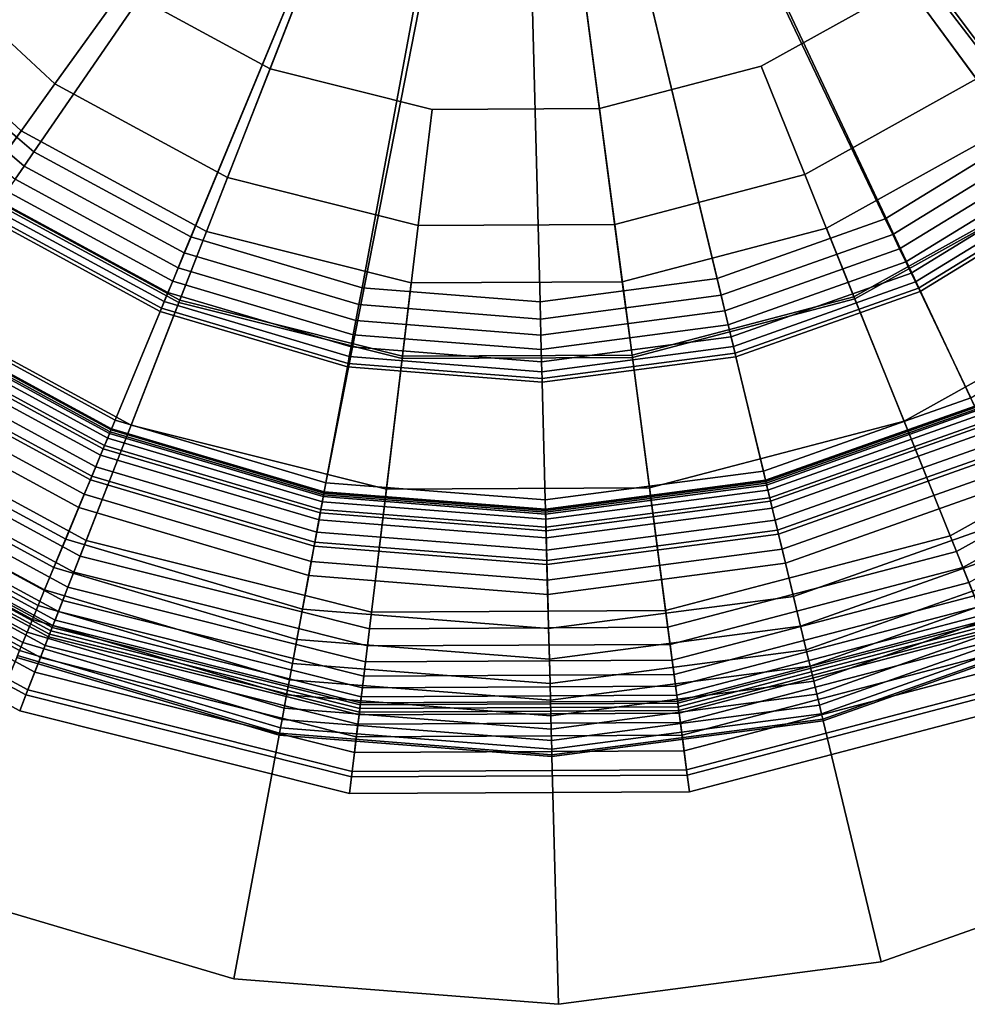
# Model space of a CAD drawing. Extents: x -43.1 to 43.1, y -41.3 to 41.3.
# Tile 125 of 256: x -42.109 to -41.256, y 6.238 to 7.124. Entities that reach past the tile are written whole.
import ezdxf

# ---------------------------------------------------------------- set-up
doc = ezdxf.new("R2010")
doc.units = 0
for name, color, linetype in [('LAMP', 7, 'CONTINUOUS'), ('LAMP_SUPPORT', 18, 'CONTINUOUS'), ('METAL_BASE', 254, 'CONTINUOUS')]:
    doc.layers.add(name, color=color, linetype=linetype)

msp = doc.modelspace()

# ---------------------------------------------------------------- linework, layer by layer
at = {"layer": 'LAMP'}
for points in [[(-42.1074, 7.0237, 31.956), (-41.9406, 6.9331, 31.956), (-41.6655, 7.6388, 31.956), (-42.2465, 7.1529, 31.956)], [(-42.0157, 7.1514, 35.0862), (-42.1259, 7.2538, 35.0862), (-41.6655, 7.6388, 35.0862), (-41.8835, 7.0796, 35.0862)], [(-41.7565, 6.8868, 31.956), (-41.5666, 6.8878, 31.956), (-41.6655, 7.6388, 31.956), (-41.9406, 6.9331, 31.956)], [(-41.7376, 7.0429, 35.0862), (-41.8835, 7.0796, 35.0862), (-41.6655, 7.6388, 35.0862), (-41.5871, 7.0437, 35.0862)], [(-41.4416, 7.0819, 35.0862), (-41.5871, 7.0437, 35.0862), (-41.6655, 7.6388, 35.0862), (-41.3101, 7.1551, 35.0862)], [(-41.383, 6.936, 31.956), (-41.2171, 7.0283, 31.956), (-41.6655, 7.6388, 31.956), (-41.5666, 6.8878, 31.956)], [(-41.0793, 7.159, 31.956), (-40.9784, 7.3199, 31.956), (-41.6655, 7.6388, 31.956), (-41.2171, 7.0283, 31.956)], [(-41.1197, 7.192, 35.0649), (-41.2479, 7.0704, 35.0649), (-41.3101, 7.1551, 35.0862), (-41.201, 7.2586, 35.0862)], [(-42.077, 7.066, 35.0649), (-42.2065, 7.1864, 35.0649), (-42.1259, 7.2538, 35.0862), (-42.0157, 7.1514, 35.0862)], [(-42.1462, 6.9698, 35.0066), (-42.2975, 7.1103, 35.0066), (-42.2065, 7.1864, 35.0649), (-42.077, 7.066, 35.0649)], [(-42.1074, 7.0237, 31.956), (-42.2465, 7.1529, 31.956), (-42.2991, 7.1089, 32.4555), (-42.1475, 6.968, 32.4555)], [(-41.9217, 6.9817, 35.0649), (-42.077, 7.066, 35.0649), (-42.0157, 7.1514, 35.0862), (-41.8835, 7.0796, 35.0862)], [(-41.2479, 7.0704, 35.0649), (-41.4024, 6.9844, 35.0649), (-41.4416, 7.0819, 35.0862), (-41.3101, 7.1551, 35.0862)], [(-41.7502, 6.9386, 35.0649), (-41.9217, 6.9817, 35.0649), (-41.8835, 7.0796, 35.0862), (-41.7376, 7.0429, 35.0862)], [(-41.4024, 6.9844, 35.0649), (-41.5734, 6.9395, 35.0649), (-41.5871, 7.0437, 35.0862), (-41.4416, 7.0819, 35.0862)], [(-41.1777, 6.9748, 35.0066), (-41.3582, 6.8744, 35.0066), (-41.4024, 6.9844, 35.0649), (-41.2479, 7.0704, 35.0649)], [(-41.9647, 6.8712, 35.0066), (-42.1462, 6.9698, 35.0066), (-42.077, 7.066, 35.0649), (-41.9217, 6.9817, 35.0649)], [(-41.5734, 6.9395, 35.0649), (-41.7502, 6.9386, 35.0649), (-41.7376, 7.0429, 35.0862), (-41.5871, 7.0437, 35.0862)], [(-41.2171, 7.0283, 31.956), (-41.383, 6.936, 31.956), (-41.3574, 6.8724, 32.4555), (-41.1765, 6.9731, 32.4555)], [(-41.9406, 6.9331, 31.956), (-42.1074, 7.0237, 31.956), (-42.1475, 6.968, 32.4555), (-41.9655, 6.8692, 32.4555)], [(-41.7644, 6.8209, 35.0066), (-41.9647, 6.8712, 35.0066), (-41.9217, 6.9817, 35.0649), (-41.7502, 6.9386, 35.0649)], [(-41.3582, 6.8744, 35.0066), (-41.5579, 6.822, 35.0066), (-41.5734, 6.9395, 35.0649), (-41.4024, 6.9844, 35.0649)], [(-41.1064, 6.8776, 34.9196), (-41.3132, 6.7625, 34.9196), (-41.3582, 6.8744, 35.0066), (-41.1777, 6.9748, 35.0066)], [(-41.1765, 6.9731, 32.4555), (-41.3574, 6.8724, 32.4555), (-41.2661, 6.6452, 32.4478), (-41.0315, 6.7757, 32.4478)], [(-41.9655, 6.8692, 32.4555), (-42.1475, 6.968, 32.4555), (-42.2903, 6.7692, 32.4478), (-42.0544, 6.6411, 32.4478)], [(-42.0085, 6.7589, 34.9196), (-42.2166, 6.8718, 34.9196), (-42.1462, 6.9698, 35.0066), (-41.9647, 6.8712, 35.0066)], [(-41.5579, 6.822, 35.0066), (-41.7644, 6.8209, 35.0066), (-41.7502, 6.9386, 35.0649), (-41.5734, 6.9395, 35.0649)], [(-41.7565, 6.8868, 31.956), (-41.9406, 6.9331, 31.956), (-41.9655, 6.8692, 32.4555), (-41.7647, 6.8188, 32.4555)], [(-41.383, 6.936, 31.956), (-41.5666, 6.8878, 31.956), (-41.5576, 6.8199, 32.4555), (-41.3574, 6.8724, 32.4555)], [(-41.5666, 6.8878, 31.956), (-41.7565, 6.8868, 31.956), (-41.7647, 6.8188, 32.4555), (-41.5576, 6.8199, 32.4555)], [(-41.0405, 6.788, 34.8124), (-41.2717, 6.6593, 34.8124), (-41.3132, 6.7625, 34.9196), (-41.1064, 6.8776, 34.9196)], [(-42.0489, 6.6552, 34.8124), (-42.2815, 6.7815, 34.8124), (-42.2166, 6.8718, 34.9196), (-42.0085, 6.7589, 34.9196)], [(-41.7647, 6.8188, 32.4555), (-41.9655, 6.8692, 32.4555), (-42.0544, 6.6411, 32.4478), (-41.7941, 6.5757, 32.4478)], [(-41.7789, 6.7012, 34.9196), (-42.0085, 6.7589, 34.9196), (-41.9647, 6.8712, 35.0066), (-41.7644, 6.8209, 35.0066)], [(-41.3132, 6.7625, 34.9196), (-41.5422, 6.7024, 34.9196), (-41.5579, 6.822, 35.0066), (-41.3582, 6.8744, 35.0066)], [(-41.3574, 6.8724, 32.4555), (-41.5576, 6.8199, 32.4555), (-41.5257, 6.5771, 32.4478), (-41.2661, 6.6452, 32.4478)], [(-41.5422, 6.7024, 34.9196), (-41.7789, 6.7012, 34.9196), (-41.7644, 6.8209, 35.0066), (-41.5579, 6.822, 35.0066)], [(-41.5576, 6.8199, 32.4555), (-41.7647, 6.8188, 32.4555), (-41.7941, 6.5757, 32.4478), (-41.5257, 6.5771, 32.4478)], [(-40.9868, 6.7149, 34.6933), (-41.2379, 6.5752, 34.6933), (-41.2717, 6.6593, 34.8124), (-41.0405, 6.788, 34.8124)], [(-42.0819, 6.5707, 34.6933), (-42.3344, 6.7078, 34.6933), (-42.2815, 6.7815, 34.8124), (-42.0489, 6.6552, 34.8124)], [(-42.0544, 6.6411, 32.4478), (-42.2903, 6.7692, 32.4478), (-42.2995, 6.7565, 32.4491), (-42.0601, 6.6265, 32.4491)], [(-41.0315, 6.7757, 32.4478), (-41.2661, 6.6452, 32.4478), (-41.2602, 6.6307, 32.4491), (-41.0222, 6.7631, 32.4491)], [(-41.2717, 6.6593, 34.8124), (-41.5277, 6.5921, 34.8124), (-41.5422, 6.7024, 34.9196), (-41.3132, 6.7625, 34.9196)], [(-41.0222, 6.7631, 32.4491), (-41.2602, 6.6307, 32.4491), (-41.2548, 6.6173, 32.4537), (-41.0137, 6.7515, 32.4537)], [(-42.0601, 6.6265, 32.4491), (-42.2995, 6.7565, 32.4491), (-42.3079, 6.7447, 32.4537), (-42.0654, 6.6131, 32.4537)], [(-41.7923, 6.5907, 34.8124), (-42.0489, 6.6552, 34.8124), (-42.0085, 6.7589, 34.9196), (-41.7789, 6.7012, 34.9196)], [(-42.0654, 6.6131, 32.4537), (-42.3079, 6.7447, 32.4537), (-42.3154, 6.7344, 32.4612), (-42.07, 6.6012, 32.4612)], [(-42.07, 6.6012, 32.4612), (-42.3154, 6.7344, 32.4612), (-42.3216, 6.7257, 32.4712), (-42.0739, 6.5912, 32.4712)], [(-42.0739, 6.5912, 32.4712), (-42.3216, 6.7257, 32.4712), (-42.3264, 6.719, 32.4834), (-42.0769, 6.5835, 32.4834)], [(-42.0769, 6.5835, 32.4834), (-42.3264, 6.719, 32.4834), (-42.3295, 6.7147, 32.4972), (-42.0788, 6.5786, 32.4972)], [(-42.1032, 6.5161, 34.5706), (-42.3686, 6.6602, 34.5706), (-42.3344, 6.7078, 34.6933), (-42.0819, 6.5707, 34.6933)], [(-42.0806, 6.5739, 32.7463), (-42.3324, 6.7106, 32.7463), (-42.3358, 6.7059, 33.0163), (-42.0827, 6.5685, 33.0163)], [(-42.0795, 6.5768, 32.5123), (-42.3306, 6.7131, 32.5123), (-42.3324, 6.7106, 32.7463), (-42.0806, 6.5739, 32.7463)], [(-42.0788, 6.5786, 32.4972), (-42.3295, 6.7147, 32.4972), (-42.3306, 6.7131, 32.5123), (-42.0795, 6.5768, 32.5123)], [(-42.0859, 6.5605, 33.3092), (-42.3408, 6.6989, 33.3092), (-42.3475, 6.6896, 33.6123), (-42.09, 6.5498, 33.6123)], [(-42.0827, 6.5685, 33.0163), (-42.3358, 6.7059, 33.0163), (-42.3408, 6.6989, 33.3092), (-42.0859, 6.5605, 33.3092)], [(-41.5277, 6.5921, 34.8124), (-41.7923, 6.5907, 34.8124), (-41.7789, 6.7012, 34.9196), (-41.5422, 6.7024, 34.9196)], [(-42.09, 6.5498, 33.6123), (-42.3475, 6.6896, 33.6123), (-42.3558, 6.678, 33.9125), (-42.0952, 6.5365, 33.9125)], [(-42.0952, 6.5365, 33.9125), (-42.3558, 6.678, 33.9125), (-42.3658, 6.6641, 34.1969), (-42.1014, 6.5206, 34.1969)], [(-42.1014, 6.5206, 34.1969), (-42.3658, 6.6641, 34.1969), (-42.3775, 6.6479, 34.4527), (-42.1087, 6.5019, 34.4527)], [(-42.1087, 6.5019, 34.4527), (-42.3775, 6.6479, 34.4527), (-42.3686, 6.6602, 34.5706), (-42.1032, 6.5161, 34.5706)], [(-41.8032, 6.5007, 34.6933), (-42.0819, 6.5707, 34.6933), (-42.0489, 6.6552, 34.8124), (-41.7923, 6.5907, 34.8124)], [(-41.2379, 6.5752, 34.6933), (-41.5158, 6.5022, 34.6933), (-41.5277, 6.5921, 34.8124), (-41.2717, 6.6593, 34.8124)], [(-41.2661, 6.6452, 32.4478), (-41.5257, 6.5771, 32.4478), (-41.5236, 6.5616, 32.4491), (-41.2602, 6.6307, 32.4491)], [(-41.7941, 6.5757, 32.4478), (-42.0544, 6.6411, 32.4478), (-42.0601, 6.6265, 32.4491), (-41.796, 6.5602, 32.4491)], [(-41.2602, 6.6307, 32.4491), (-41.5236, 6.5616, 32.4491), (-41.5218, 6.5473, 32.4537), (-41.2548, 6.6173, 32.4537)], [(-41.796, 6.5602, 32.4491), (-42.0601, 6.6265, 32.4491), (-42.0654, 6.6131, 32.4537), (-41.7977, 6.5458, 32.4537)], [(-41.7977, 6.5458, 32.4537), (-42.0654, 6.6131, 32.4537), (-42.07, 6.6012, 32.4612), (-41.7993, 6.5331, 32.4612)], [(-41.2548, 6.6173, 32.4537), (-41.5218, 6.5473, 32.4537), (-41.5201, 6.5346, 32.4612), (-41.2501, 6.6054, 32.4612)], [(-41.7993, 6.5331, 32.4612), (-42.07, 6.6012, 32.4612), (-42.0739, 6.5912, 32.4712), (-41.8005, 6.5225, 32.4712)], [(-41.2501, 6.6054, 32.4612), (-41.5201, 6.5346, 32.4612), (-41.5187, 6.524, 32.4712), (-41.2461, 6.5955, 32.4712)], [(-41.8005, 6.5225, 32.4712), (-42.0739, 6.5912, 32.4712), (-42.0769, 6.5835, 32.4834), (-41.8015, 6.5143, 32.4834)], [(-41.5158, 6.5022, 34.6933), (-41.8032, 6.5007, 34.6933), (-41.7923, 6.5907, 34.8124), (-41.5277, 6.5921, 34.8124)], [(-41.2461, 6.5955, 32.4712), (-41.5187, 6.524, 32.4712), (-41.5176, 6.5158, 32.4834), (-41.243, 6.5879, 32.4834)], [(-41.8015, 6.5143, 32.4834), (-42.0769, 6.5835, 32.4834), (-42.0788, 6.5786, 32.4972), (-41.8022, 6.5091, 32.4972)], [(-41.243, 6.5879, 32.4834), (-41.5176, 6.5158, 32.4834), (-41.5169, 6.5106, 32.4972), (-41.241, 6.583, 32.4972)], [(-41.241, 6.583, 32.4972), (-41.5169, 6.5106, 32.4972), (-41.5167, 6.5086, 32.5123), (-41.2403, 6.5812, 32.5123)], [(-41.8028, 6.5041, 32.7463), (-42.0806, 6.5739, 32.7463), (-42.0827, 6.5685, 33.0163), (-41.8035, 6.4983, 33.0163)], [(-41.8024, 6.5071, 32.5123), (-42.0795, 6.5768, 32.5123), (-42.0806, 6.5739, 32.7463), (-41.8028, 6.5041, 32.7463)], [(-41.8022, 6.5091, 32.4972), (-42.0788, 6.5786, 32.4972), (-42.0795, 6.5768, 32.5123), (-41.8024, 6.5071, 32.5123)], [(-41.5257, 6.5771, 32.4478), (-41.7941, 6.5757, 32.4478), (-41.796, 6.5602, 32.4491), (-41.5236, 6.5616, 32.4491)], [(-41.2403, 6.5812, 32.5123), (-41.5167, 6.5086, 32.5123), (-41.5163, 6.5056, 32.7463), (-41.2392, 6.5783, 32.7463)], [(-41.2392, 6.5783, 32.7463), (-41.5163, 6.5056, 32.7463), (-41.5155, 6.4998, 33.0163), (-41.237, 6.5729, 33.0163)], [(-41.216, 6.5208, 34.5706), (-41.5082, 6.4441, 34.5706), (-41.5158, 6.5022, 34.6933), (-41.2379, 6.5752, 34.6933)], [(-41.8102, 6.4425, 34.5706), (-42.1032, 6.5161, 34.5706), (-42.0819, 6.5707, 34.6933), (-41.8032, 6.5007, 34.6933)], [(-41.8035, 6.4983, 33.0163), (-42.0827, 6.5685, 33.0163), (-42.0859, 6.5605, 33.3092), (-41.8045, 6.4898, 33.3092)], [(-41.237, 6.5729, 33.0163), (-41.5155, 6.4998, 33.0163), (-41.5144, 6.4913, 33.3092), (-41.2338, 6.5649, 33.3092)], [(-41.2338, 6.5649, 33.3092), (-41.5144, 6.4913, 33.3092), (-41.5129, 6.48, 33.6123), (-41.2295, 6.5543, 33.6123)], [(-41.8045, 6.4898, 33.3092), (-42.0859, 6.5605, 33.3092), (-42.09, 6.5498, 33.6123), (-41.8059, 6.4785, 33.6123)], [(-41.5236, 6.5616, 32.4491), (-41.796, 6.5602, 32.4491), (-41.7977, 6.5458, 32.4537), (-41.5218, 6.5473, 32.4537)], [(-41.8059, 6.4785, 33.6123), (-42.09, 6.5498, 33.6123), (-42.0952, 6.5365, 33.9125), (-41.8076, 6.4643, 33.9125)], [(-41.5218, 6.5473, 32.4537), (-41.7977, 6.5458, 32.4537), (-41.7993, 6.5331, 32.4612), (-41.5201, 6.5346, 32.4612)], [(-41.2295, 6.5543, 33.6123), (-41.5129, 6.48, 33.6123), (-41.511, 6.4659, 33.9125), (-41.2242, 6.5411, 33.9125)], [(-41.2242, 6.5411, 33.9125), (-41.511, 6.4659, 33.9125), (-41.5088, 6.4489, 34.1969), (-41.2178, 6.5252, 34.1969)], [(-41.8076, 6.4643, 33.9125), (-42.0952, 6.5365, 33.9125), (-42.1014, 6.5206, 34.1969), (-41.8096, 6.4473, 34.1969)], [(-41.5201, 6.5346, 32.4612), (-41.7993, 6.5331, 32.4612), (-41.8005, 6.5225, 32.4712), (-41.5187, 6.524, 32.4712)], [(-41.8096, 6.4473, 34.1969), (-42.1014, 6.5206, 34.1969), (-42.1087, 6.5019, 34.4527), (-41.8121, 6.4274, 34.4527)], [(-41.5187, 6.524, 32.4712), (-41.8005, 6.5225, 32.4712), (-41.8015, 6.5143, 32.4834), (-41.5176, 6.5158, 32.4834)], [(-41.2178, 6.5252, 34.1969), (-41.5088, 6.4489, 34.1969), (-41.5062, 6.429, 34.4527), (-41.2103, 6.5066, 34.4527)], [(-41.2103, 6.5066, 34.4527), (-41.5062, 6.429, 34.4527), (-41.5082, 6.4441, 34.5706), (-41.216, 6.5208, 34.5706)], [(-41.8121, 6.4274, 34.4527), (-42.1087, 6.5019, 34.4527), (-42.1032, 6.5161, 34.5706), (-41.8102, 6.4425, 34.5706)], [(-41.5176, 6.5158, 32.4834), (-41.8015, 6.5143, 32.4834), (-41.8022, 6.5091, 32.4972), (-41.5169, 6.5106, 32.4972)], [(-41.5163, 6.5056, 32.7463), (-41.8028, 6.5041, 32.7463), (-41.8035, 6.4983, 33.0163), (-41.5155, 6.4998, 33.0163)], [(-41.5167, 6.5086, 32.5123), (-41.8024, 6.5071, 32.5123), (-41.8028, 6.5041, 32.7463), (-41.5163, 6.5056, 32.7463)], [(-41.5169, 6.5106, 32.4972), (-41.8022, 6.5091, 32.4972), (-41.8024, 6.5071, 32.5123), (-41.5167, 6.5086, 32.5123)], [(-41.5082, 6.4441, 34.5706), (-41.8102, 6.4425, 34.5706), (-41.8032, 6.5007, 34.6933), (-41.5158, 6.5022, 34.6933)], [(-41.5155, 6.4998, 33.0163), (-41.8035, 6.4983, 33.0163), (-41.8045, 6.4898, 33.3092), (-41.5144, 6.4913, 33.3092)], [(-41.5144, 6.4913, 33.3092), (-41.8045, 6.4898, 33.3092), (-41.8059, 6.4785, 33.6123), (-41.5129, 6.48, 33.6123)], [(-41.5129, 6.48, 33.6123), (-41.8059, 6.4785, 33.6123), (-41.8076, 6.4643, 33.9125), (-41.511, 6.4659, 33.9125)], [(-41.511, 6.4659, 33.9125), (-41.8076, 6.4643, 33.9125), (-41.8096, 6.4473, 34.1969), (-41.5088, 6.4489, 34.1969)], [(-41.5088, 6.4489, 34.1969), (-41.8096, 6.4473, 34.1969), (-41.8121, 6.4274, 34.4527), (-41.5062, 6.429, 34.4527)], [(-41.5062, 6.429, 34.4527), (-41.8121, 6.4274, 34.4527), (-41.8102, 6.4425, 34.5706), (-41.5082, 6.4441, 34.5706)]]:
    msp.add_3dface(points, dxfattribs=at)
at = {"layer": 'LAMP_SUPPORT'}
for points in [[(-41.678, 7.6215, 31.3898), (-41.6699, 7.6158, 31.3898), (-42.3543, 6.9798, 31.3898), (-42.4759, 7.1383, 31.3898)], [(-41.6552, 7.6147, 31.3898), (-41.6462, 7.619, 31.3898), (-41.2491, 6.7749, 31.3898), (-41.4375, 6.7082, 31.3898)], [(-41.6462, 7.619, 31.3898), (-41.6397, 7.6265, 31.3898), (-41.0787, 6.8794, 31.3898), (-41.2491, 6.7749, 31.3898)], [(-41.6397, 7.6265, 31.3898), (-40.8205, 7.1817, 31.3898), (-40.9337, 7.017, 31.3898), (-41.0787, 6.8794, 31.3898)], [(-41.6699, 7.6158, 31.3898), (-42.0266, 6.7546, 31.3898), (-42.2023, 6.85, 31.3898), (-42.3543, 6.9798, 31.3898)], [(-41.6699, 7.6158, 31.3898), (-41.6552, 7.6147, 31.3898), (-41.835, 6.6978, 31.3898), (-42.0266, 6.7546, 31.3898)], [(-41.6552, 7.6147, 31.3898), (-41.4375, 6.7082, 31.3898), (-41.6357, 6.6821, 31.3898), (-41.835, 6.6978, 31.3898)], [(-42.3157, 7.2365, 27.6063), (-42.218, 7.1091, 27.6063), (-41.9611, 7.3529, 27.6063), (-42.0138, 7.4215, 27.6063)], [(-41.1931, 7.0284, 27.6063), (-41.0766, 7.139, 27.6063), (-41.3459, 7.369, 27.6063), (-41.4087, 7.3094, 27.6063)], [(-42.218, 7.1091, 27.6063), (-42.0959, 7.0048, 27.6063), (-41.8953, 7.2966, 27.6063), (-41.9611, 7.3529, 27.6063)], [(-41.33, 6.9445, 27.6063), (-41.1931, 7.0284, 27.6063), (-41.4087, 7.3094, 27.6063), (-41.4825, 7.2642, 27.6063)], [(-42.0959, 7.0048, 27.6063), (-41.9547, 6.9282, 27.6063), (-41.8192, 7.2553, 27.6063), (-41.8953, 7.2966, 27.6063)], [(-41.4814, 6.8909, 27.6063), (-41.33, 6.9445, 27.6063), (-41.4825, 7.2642, 27.6063), (-41.5641, 7.2353, 27.6063)], [(-41.9547, 6.9282, 27.6063), (-41.8007, 6.8825, 27.6063), (-41.7362, 7.2308, 27.6063), (-41.8192, 7.2553, 27.6063)], [(-41.8007, 6.8825, 27.6063), (-41.6406, 6.8699, 27.6063), (-41.6499, 7.224, 27.6063), (-41.7362, 7.2308, 27.6063)], [(-41.6406, 6.8699, 27.6063), (-41.4814, 6.8909, 27.6063), (-41.5641, 7.2353, 27.6063), (-41.6499, 7.224, 27.6063)], [(-42.2293, 7.0984, 27.6079), (-42.1047, 6.992, 27.6079), (-42.0959, 7.0048, 27.6063), (-42.218, 7.1091, 27.6063)], [(-42.2397, 7.0884, 27.6127), (-42.1128, 6.9801, 27.6127), (-42.1047, 6.992, 27.6079), (-42.2293, 7.0984, 27.6079)], [(-41.3233, 6.9305, 27.6079), (-41.1836, 7.0161, 27.6079), (-41.1931, 7.0284, 27.6063), (-41.33, 6.9445, 27.6063)], [(-41.3171, 6.9174, 27.6127), (-41.1748, 7.0046, 27.6127), (-41.1836, 7.0161, 27.6079), (-41.3233, 6.9305, 27.6079)], [(-42.1047, 6.992, 27.6079), (-41.9607, 6.9138, 27.6079), (-41.9547, 6.9282, 27.6063), (-42.0959, 7.0048, 27.6063)], [(-41.3115, 6.9057, 27.6203), (-41.1669, 6.9944, 27.6203), (-41.1748, 7.0046, 27.6127), (-41.3171, 6.9174, 27.6127)], [(-42.1128, 6.9801, 27.6127), (-41.9662, 6.9004, 27.6127), (-41.9607, 6.9138, 27.6079), (-42.1047, 6.992, 27.6079)], [(-41.3067, 6.8957, 27.6303), (-41.1602, 6.9855, 27.6303), (-41.1669, 6.9944, 27.6203), (-41.3115, 6.9057, 27.6203)], [(-41.3029, 6.8877, 27.6424), (-41.1548, 6.9785, 27.6424), (-41.1602, 6.9855, 27.6303), (-41.3067, 6.8957, 27.6303)], [(-42.1202, 6.9694, 27.6203), (-41.9711, 6.8885, 27.6203), (-41.9662, 6.9004, 27.6127), (-42.1128, 6.9801, 27.6127)], [(-41.3002, 6.8821, 27.6563), (-41.151, 6.9735, 27.6563), (-41.1548, 6.9785, 27.6424), (-41.3029, 6.8877, 27.6424)], [(-41.2988, 6.8791, 27.6716), (-41.149, 6.971, 27.6716), (-41.151, 6.9735, 27.6563), (-41.3002, 6.8821, 27.6563)], [(-42.1265, 6.9602, 27.6303), (-41.9754, 6.8782, 27.6303), (-41.9711, 6.8885, 27.6203), (-42.1202, 6.9694, 27.6203)], [(-41.2532, 6.7835, 28.6937), (-41.0845, 6.8869, 28.6937), (-41.149, 6.971, 27.6716), (-41.2988, 6.8791, 27.6716)], [(-42.1315, 6.9529, 27.6424), (-41.9788, 6.87, 27.6424), (-41.9754, 6.8782, 27.6303), (-42.1265, 6.9602, 27.6303)], [(-42.1369, 6.9451, 27.6716), (-41.9824, 6.8612, 27.6716), (-41.9812, 6.8642, 27.6563), (-42.135, 6.9478, 27.6563)], [(-42.135, 6.9478, 27.6563), (-41.9812, 6.8642, 27.6563), (-41.9788, 6.87, 27.6424), (-42.1315, 6.9529, 27.6424)], [(-42.1969, 6.8577, 28.6937), (-42.023, 6.7633, 28.6937), (-41.9824, 6.8612, 27.6716), (-42.1369, 6.9451, 27.6716)], [(-41.4778, 6.8758, 27.6079), (-41.3233, 6.9305, 27.6079), (-41.33, 6.9445, 27.6063), (-41.4814, 6.8909, 27.6063)], [(-41.9607, 6.9138, 27.6079), (-41.8036, 6.8673, 27.6079), (-41.8007, 6.8825, 27.6063), (-41.9547, 6.9282, 27.6063)], [(-41.4744, 6.8617, 27.6127), (-41.3171, 6.9174, 27.6127), (-41.3233, 6.9305, 27.6079), (-41.4778, 6.8758, 27.6079)], [(-41.9662, 6.9004, 27.6127), (-41.8062, 6.8531, 27.6127), (-41.8036, 6.8673, 27.6079), (-41.9607, 6.9138, 27.6079)], [(-41.4714, 6.8491, 27.6203), (-41.3115, 6.9057, 27.6203), (-41.3171, 6.9174, 27.6127), (-41.4744, 6.8617, 27.6127)], [(-41.4688, 6.8383, 27.6303), (-41.3067, 6.8957, 27.6303), (-41.3115, 6.9057, 27.6203), (-41.4714, 6.8491, 27.6203)], [(-41.9711, 6.8885, 27.6203), (-41.8086, 6.8403, 27.6203), (-41.8062, 6.8531, 27.6127), (-41.9662, 6.9004, 27.6127)], [(-41.4667, 6.8297, 27.6424), (-41.3029, 6.8877, 27.6424), (-41.3067, 6.8957, 27.6303), (-41.4688, 6.8383, 27.6303)], [(-41.9754, 6.8782, 27.6303), (-41.8106, 6.8294, 27.6303), (-41.8086, 6.8403, 27.6203), (-41.9711, 6.8885, 27.6203)], [(-41.6402, 6.8544, 27.6079), (-41.4778, 6.8758, 27.6079), (-41.4814, 6.8909, 27.6063), (-41.6406, 6.8699, 27.6063)], [(-41.4652, 6.8236, 27.6563), (-41.3002, 6.8821, 27.6563), (-41.3029, 6.8877, 27.6424), (-41.4667, 6.8297, 27.6424)], [(-41.9788, 6.87, 27.6424), (-41.8122, 6.8207, 27.6424), (-41.8106, 6.8294, 27.6303), (-41.9754, 6.8782, 27.6303)], [(-41.8036, 6.8673, 27.6079), (-41.6402, 6.8544, 27.6079), (-41.6406, 6.8699, 27.6063), (-41.8007, 6.8825, 27.6063)], [(-41.6398, 6.84, 27.6127), (-41.4744, 6.8617, 27.6127), (-41.4778, 6.8758, 27.6079), (-41.6402, 6.8544, 27.6079)], [(-41.4645, 6.8205, 27.6716), (-41.2988, 6.8791, 27.6716), (-41.3002, 6.8821, 27.6563), (-41.4652, 6.8236, 27.6563)], [(-41.4397, 6.7174, 28.6937), (-41.2532, 6.7835, 28.6937), (-41.2988, 6.8791, 27.6716), (-41.4645, 6.8205, 27.6716)], [(-41.9812, 6.8642, 27.6563), (-41.8133, 6.8145, 27.6563), (-41.8122, 6.8207, 27.6424), (-41.9788, 6.87, 27.6424)], [(-41.8062, 6.8531, 27.6127), (-41.6398, 6.84, 27.6127), (-41.6402, 6.8544, 27.6079), (-41.8036, 6.8673, 27.6079)], [(-42.2016, 6.8509, 28.709), (-42.0262, 6.7556, 28.709), (-42.023, 6.7633, 28.6937), (-42.1969, 6.8577, 28.6937)], [(-42.023, 6.7633, 28.6937), (-41.8332, 6.7071, 28.6937), (-41.8139, 6.8113, 27.6716), (-41.9824, 6.8612, 27.6716)], [(-41.9824, 6.8612, 27.6716), (-41.8139, 6.8113, 27.6716), (-41.8133, 6.8145, 27.6563), (-41.9812, 6.8642, 27.6563)], [(-41.6395, 6.827, 27.6203), (-41.4714, 6.8491, 27.6203), (-41.4744, 6.8617, 27.6127), (-41.6398, 6.84, 27.6127)], [(-42.2126, 6.8349, 28.7229), (-42.0336, 6.7377, 28.7229), (-42.0262, 6.7556, 28.709), (-42.2016, 6.8509, 28.709)], [(-42.2032, 6.8486, 32.2934), (-42.0273, 6.753, 32.2934), (-42.0279, 6.7515, 32.3074), (-42.2041, 6.8472, 32.3074)], [(-42.2023, 6.85, 31.3898), (-42.0266, 6.7546, 31.3898), (-42.0273, 6.753, 32.2934), (-42.2032, 6.8486, 32.2934)], [(-41.8086, 6.8403, 27.6203), (-41.6395, 6.827, 27.6203), (-41.6398, 6.84, 27.6127), (-41.8062, 6.8531, 27.6127)], [(-41.6392, 6.8159, 27.6303), (-41.4688, 6.8383, 27.6303), (-41.4714, 6.8491, 27.6203), (-41.6395, 6.827, 27.6203)], [(-42.2067, 6.8434, 32.3202), (-42.0296, 6.7473, 32.3202), (-42.0324, 6.7406, 32.3315), (-42.2108, 6.8375, 32.3315)], [(-42.2041, 6.8472, 32.3074), (-42.0279, 6.7515, 32.3074), (-42.0296, 6.7473, 32.3202), (-42.2067, 6.8434, 32.3202)], [(-41.8106, 6.8294, 27.6303), (-41.6392, 6.8159, 27.6303), (-41.6395, 6.827, 27.6203), (-41.8086, 6.8403, 27.6203)], [(-42.2277, 6.8129, 28.735), (-42.0438, 6.713, 28.735), (-42.0336, 6.7377, 28.7229), (-42.2126, 6.8349, 28.7229)], [(-42.2108, 6.8375, 32.3315), (-42.0324, 6.7406, 32.3315), (-42.036, 6.7319, 32.3409), (-42.2162, 6.8297, 32.3409)], [(-41.639, 6.807, 27.6424), (-41.4667, 6.8297, 27.6424), (-41.4688, 6.8383, 27.6303), (-41.6392, 6.8159, 27.6303)], [(-42.2162, 6.8297, 32.3409), (-42.036, 6.7319, 32.3409), (-42.0403, 6.7214, 32.3481), (-42.2226, 6.8204, 32.3481)], [(-41.8122, 6.8207, 27.6424), (-41.639, 6.807, 27.6424), (-41.6392, 6.8159, 27.6303), (-41.8106, 6.8294, 27.6303)], [(-41.6388, 6.8008, 27.6563), (-41.4652, 6.8236, 27.6563), (-41.4667, 6.8297, 27.6424), (-41.639, 6.807, 27.6424)], [(-41.6387, 6.7975, 27.6716), (-41.4645, 6.8205, 27.6716), (-41.4652, 6.8236, 27.6563), (-41.6388, 6.8008, 27.6563)], [(-42.2451, 6.7877, 28.745), (-42.0555, 6.6848, 28.745), (-42.0438, 6.713, 28.735), (-42.2277, 6.8129, 28.735)], [(-42.2226, 6.8204, 32.3481), (-42.0403, 6.7214, 32.3481), (-42.0452, 6.7096, 32.3527), (-42.2298, 6.8098, 32.3527)], [(-41.8139, 6.8113, 27.6716), (-41.6387, 6.7975, 27.6716), (-41.6388, 6.8008, 27.6563), (-41.8133, 6.8145, 27.6563)], [(-41.8133, 6.8145, 27.6563), (-41.6388, 6.8008, 27.6563), (-41.639, 6.807, 27.6424), (-41.8122, 6.8207, 27.6424)], [(-41.6359, 6.6916, 28.6937), (-41.4397, 6.7174, 28.6937), (-41.4645, 6.8205, 27.6716), (-41.6387, 6.7975, 27.6716)], [(-42.2298, 6.8098, 32.3527), (-42.0452, 6.7096, 32.3527), (-42.0506, 6.6967, 32.3543), (-42.2377, 6.7983, 32.3543)], [(-41.8332, 6.7071, 28.6937), (-41.6359, 6.6916, 28.6937), (-41.6387, 6.7975, 27.6716), (-41.8139, 6.8113, 27.6716)], [(-42.2377, 6.7983, 32.3543), (-42.0506, 6.6967, 32.3543), (-42.0863, 6.6106, 32.3543), (-42.2906, 6.7215, 32.3543)], [(-42.2625, 6.7623, 28.7526), (-42.0673, 6.6563, 28.7526), (-42.0555, 6.6848, 28.745), (-42.2451, 6.7877, 28.745)], [(-41.4378, 6.7093, 28.709), (-41.2496, 6.7759, 28.709), (-41.2532, 6.7835, 28.6937), (-41.4397, 6.7174, 28.6937)], [(-41.4333, 6.6905, 28.7229), (-41.2413, 6.7585, 28.7229), (-41.2496, 6.7759, 28.709), (-41.4378, 6.7093, 28.709)], [(-41.4375, 6.7082, 31.3898), (-41.2491, 6.7749, 31.3898), (-41.2484, 6.7734, 32.2934), (-41.4371, 6.7066, 32.2934)], [(-41.4371, 6.7066, 32.2934), (-41.2484, 6.7734, 32.2934), (-41.2477, 6.772, 32.3074), (-41.4368, 6.705, 32.3074)], [(-41.4368, 6.705, 32.3074), (-41.2477, 6.772, 32.3074), (-41.2457, 6.7678, 32.3202), (-41.4357, 6.7005, 32.3202)], [(-42.2781, 6.7396, 28.7574), (-42.0779, 6.6308, 28.7574), (-42.0673, 6.6563, 28.7526), (-42.2625, 6.7623, 28.7526)], [(-42.0262, 6.7556, 28.709), (-41.8348, 6.6989, 28.709), (-41.8332, 6.7071, 28.6937), (-42.023, 6.7633, 28.6937)], [(-41.4357, 6.7005, 32.3202), (-41.2457, 6.7678, 32.3202), (-41.2426, 6.7613, 32.3315), (-41.434, 6.6935, 32.3315)], [(-41.434, 6.6935, 32.3315), (-41.2426, 6.7613, 32.3315), (-41.2386, 6.7528, 32.3409), (-41.4318, 6.6843, 32.3409)], [(-42.0336, 6.7377, 28.7229), (-41.8383, 6.6799, 28.7229), (-41.8348, 6.6989, 28.709), (-42.0262, 6.7556, 28.709)], [(-42.0279, 6.7515, 32.3074), (-41.8356, 6.6946, 32.3074), (-41.8364, 6.69, 32.3202), (-42.0296, 6.7473, 32.3202)], [(-42.0273, 6.753, 32.2934), (-41.8353, 6.6962, 32.2934), (-41.8356, 6.6946, 32.3074), (-42.0279, 6.7515, 32.3074)], [(-42.0266, 6.7546, 31.3898), (-41.835, 6.6978, 31.3898), (-41.8353, 6.6962, 32.2934), (-42.0273, 6.753, 32.2934)], [(-41.427, 6.6645, 28.735), (-41.2298, 6.7343, 28.735), (-41.2413, 6.7585, 28.7229), (-41.4333, 6.6905, 28.7229)], [(-41.4318, 6.6843, 32.3409), (-41.2386, 6.7528, 32.3409), (-41.2337, 6.7426, 32.3481), (-41.4292, 6.6733, 32.3481)], [(-42.0296, 6.7473, 32.3202), (-41.8364, 6.69, 32.3202), (-41.8377, 6.683, 32.3315), (-42.0324, 6.7406, 32.3315)], [(-41.4292, 6.6733, 32.3481), (-41.2337, 6.7426, 32.3481), (-41.2282, 6.731, 32.3527), (-41.4262, 6.6609, 32.3527)], [(-42.2906, 6.7215, 28.7591), (-42.0863, 6.6106, 28.7591), (-42.0779, 6.6308, 28.7574), (-42.2781, 6.7396, 28.7574)], [(-42.0438, 6.713, 28.735), (-41.8432, 6.6536, 28.735), (-41.8383, 6.6799, 28.7229), (-42.0336, 6.7377, 28.7229)], [(-42.0324, 6.7406, 32.3315), (-41.8377, 6.683, 32.3315), (-41.8394, 6.6737, 32.3409), (-42.036, 6.7319, 32.3409)], [(-41.4199, 6.6347, 28.745), (-41.2166, 6.7067, 28.745), (-41.2298, 6.7343, 28.735), (-41.427, 6.6645, 28.735)], [(-42.036, 6.7319, 32.3409), (-41.8394, 6.6737, 32.3409), (-41.8415, 6.6626, 32.3481), (-42.0403, 6.7214, 32.3481)], [(-41.4262, 6.6609, 32.3527), (-41.2282, 6.731, 32.3527), (-41.2222, 6.7184, 32.3543), (-41.4229, 6.6473, 32.3543)], [(-42.2991, 6.7091, 28.7608), (-42.092, 6.5967, 28.7608), (-42.0863, 6.6106, 28.7591), (-42.2906, 6.7215, 28.7591)], [(-42.2906, 6.7215, 32.3543), (-42.0863, 6.6106, 32.3543), (-42.092, 6.5967, 32.3525), (-42.2991, 6.7091, 32.3525)], [(-42.0403, 6.7214, 32.3481), (-41.8415, 6.6626, 32.3481), (-41.8438, 6.65, 32.3527), (-42.0452, 6.7096, 32.3527)], [(-41.6357, 6.6832, 28.709), (-41.4378, 6.7093, 28.709), (-41.4397, 6.7174, 28.6937), (-41.6359, 6.6916, 28.6937)], [(-41.4229, 6.6473, 32.3543), (-41.2222, 6.7184, 32.3543), (-41.182, 6.6342, 32.3543), (-41.4011, 6.5566, 32.3543)], [(-42.3069, 6.6977, 28.7657), (-42.0973, 6.5839, 28.7657), (-42.092, 6.5967, 28.7608), (-42.2991, 6.7091, 28.7608)], [(-42.2991, 6.7091, 32.3525), (-42.092, 6.5967, 32.3525), (-42.0973, 6.5839, 32.3476), (-42.3069, 6.6977, 32.3476)], [(-42.0555, 6.6848, 28.745), (-41.8487, 6.6235, 28.745), (-41.8432, 6.6536, 28.735), (-42.0438, 6.713, 28.735)], [(-42.0452, 6.7096, 32.3527), (-41.8438, 6.65, 32.3527), (-41.8464, 6.6362, 32.3543), (-42.0506, 6.6967, 32.3543)], [(-41.8348, 6.6989, 28.709), (-41.6357, 6.6832, 28.709), (-41.6359, 6.6916, 28.6937), (-41.8332, 6.7071, 28.6937)], [(-41.6352, 6.6639, 28.7229), (-41.4333, 6.6905, 28.7229), (-41.4378, 6.7093, 28.709), (-41.6357, 6.6832, 28.709)], [(-41.6357, 6.6821, 31.3898), (-41.4375, 6.7082, 31.3898), (-41.4371, 6.7066, 32.2934), (-41.6357, 6.6805, 32.2934)], [(-41.6357, 6.6805, 32.2934), (-41.4371, 6.7066, 32.2934), (-41.4368, 6.705, 32.3074), (-41.6356, 6.6788, 32.3074)], [(-41.4127, 6.6048, 28.7526), (-41.2033, 6.6789, 28.7526), (-41.2166, 6.7067, 28.745), (-41.4199, 6.6347, 28.745)], [(-42.3138, 6.6877, 28.7735), (-42.102, 6.5726, 28.7735), (-42.0973, 6.5839, 28.7657), (-42.3069, 6.6977, 28.7657)], [(-42.3069, 6.6977, 32.3476), (-42.0973, 6.5839, 32.3476), (-42.102, 6.5726, 32.3398), (-42.3138, 6.6877, 32.3398)], [(-41.8383, 6.6799, 28.7229), (-41.6352, 6.6639, 28.7229), (-41.6357, 6.6832, 28.709), (-41.8348, 6.6989, 28.709)], [(-41.835, 6.6978, 31.3898), (-41.6357, 6.6821, 31.3898), (-41.6357, 6.6805, 32.2934), (-41.8353, 6.6962, 32.2934)], [(-41.6356, 6.6788, 32.3074), (-41.4368, 6.705, 32.3074), (-41.4357, 6.7005, 32.3202), (-41.6355, 6.6742, 32.3202)], [(-41.6355, 6.6742, 32.3202), (-41.4357, 6.7005, 32.3202), (-41.434, 6.6935, 32.3315), (-41.6353, 6.667, 32.3315)], [(-42.0506, 6.6967, 32.3543), (-41.8464, 6.6362, 32.3543), (-41.8634, 6.5445, 32.3543), (-42.0863, 6.6106, 32.3543)], [(-41.8364, 6.69, 32.3202), (-41.6355, 6.6742, 32.3202), (-41.6353, 6.667, 32.3315), (-41.8377, 6.683, 32.3315)], [(-41.8356, 6.6946, 32.3074), (-41.6356, 6.6788, 32.3074), (-41.6355, 6.6742, 32.3202), (-41.8364, 6.69, 32.3202)], [(-41.8353, 6.6962, 32.2934), (-41.6357, 6.6805, 32.2934), (-41.6356, 6.6788, 32.3074), (-41.8356, 6.6946, 32.3074)], [(-41.6353, 6.667, 32.3315), (-41.434, 6.6935, 32.3315), (-41.4318, 6.6843, 32.3409), (-41.6351, 6.6576, 32.3409)], [(-41.6345, 6.6372, 28.735), (-41.427, 6.6645, 28.735), (-41.4333, 6.6905, 28.7229), (-41.6352, 6.6639, 28.7229)], [(-42.3196, 6.6793, 28.7837), (-42.1059, 6.5632, 28.7837), (-42.102, 6.5726, 28.7735), (-42.3138, 6.6877, 28.7735)], [(-42.3138, 6.6877, 32.3398), (-42.102, 6.5726, 32.3398), (-42.1059, 6.5632, 32.3297), (-42.3196, 6.6793, 32.3297)], [(-42.0673, 6.6563, 28.7526), (-41.8544, 6.5932, 28.7526), (-41.8487, 6.6235, 28.745), (-42.0555, 6.6848, 28.745)], [(-41.8432, 6.6536, 28.735), (-41.6345, 6.6372, 28.735), (-41.6352, 6.6639, 28.7229), (-41.8383, 6.6799, 28.7229)], [(-41.8377, 6.683, 32.3315), (-41.6353, 6.667, 32.3315), (-41.6351, 6.6576, 32.3409), (-41.8394, 6.6737, 32.3409)], [(-41.6351, 6.6576, 32.3409), (-41.4318, 6.6843, 32.3409), (-41.4292, 6.6733, 32.3481), (-41.6348, 6.6463, 32.3481)], [(-42.324, 6.6729, 28.7959), (-42.1088, 6.5561, 28.7959), (-42.1059, 6.5632, 28.7837), (-42.3196, 6.6793, 28.7837)], [(-42.3196, 6.6793, 32.3297), (-42.1059, 6.5632, 32.3297), (-42.1088, 6.5561, 32.3175), (-42.324, 6.6729, 32.3175)], [(-41.8394, 6.6737, 32.3409), (-41.6351, 6.6576, 32.3409), (-41.6348, 6.6463, 32.3481), (-41.8415, 6.6626, 32.3481)], [(-41.6348, 6.6463, 32.3481), (-41.4292, 6.6733, 32.3481), (-41.4262, 6.6609, 32.3527), (-41.6344, 6.6335, 32.3527)], [(-41.4063, 6.578, 28.7574), (-41.1915, 6.6541, 28.7574), (-41.2033, 6.6789, 28.7526), (-41.4127, 6.6048, 28.7526)], [(-41.8415, 6.6626, 32.3481), (-41.6348, 6.6463, 32.3481), (-41.6344, 6.6335, 32.3527), (-41.8438, 6.65, 32.3527)], [(-41.6337, 6.6066, 28.745), (-41.4199, 6.6347, 28.745), (-41.427, 6.6645, 28.735), (-41.6345, 6.6372, 28.735)], [(-42.0779, 6.6308, 28.7574), (-41.8594, 6.5661, 28.7574), (-41.8544, 6.5932, 28.7526), (-42.0673, 6.6563, 28.7526)], [(-41.8487, 6.6235, 28.745), (-41.6337, 6.6066, 28.745), (-41.6345, 6.6372, 28.735), (-41.8432, 6.6536, 28.735)], [(-41.6344, 6.6335, 32.3527), (-41.4262, 6.6609, 32.3527), (-41.4229, 6.6473, 32.3543), (-41.6341, 6.6195, 32.3543)], [(-41.4011, 6.5566, 28.7591), (-41.182, 6.6342, 28.7591), (-41.1915, 6.6541, 28.7574), (-41.4063, 6.578, 28.7574)], [(-41.8438, 6.65, 32.3527), (-41.6344, 6.6335, 32.3527), (-41.6341, 6.6195, 32.3543), (-41.8464, 6.6362, 32.3543)], [(-41.6341, 6.6195, 32.3543), (-41.4229, 6.6473, 32.3543), (-41.4011, 6.5566, 32.3543), (-41.6316, 6.5263, 32.3543)], [(-41.8464, 6.6362, 32.3543), (-41.6341, 6.6195, 32.3543), (-41.6316, 6.5263, 32.3543), (-41.8634, 6.5445, 32.3543)], [(-42.0863, 6.6106, 28.7591), (-41.8634, 6.5445, 28.7591), (-41.8594, 6.5661, 28.7574), (-42.0779, 6.6308, 28.7574)], [(-41.6329, 6.5758, 28.7526), (-41.4127, 6.6048, 28.7526), (-41.4199, 6.6347, 28.745), (-41.6337, 6.6066, 28.745)], [(-41.3976, 6.542, 28.7608), (-41.1755, 6.6207, 28.7608), (-41.182, 6.6342, 28.7591), (-41.4011, 6.5566, 28.7591)], [(-41.4011, 6.5566, 32.3543), (-41.182, 6.6342, 32.3543), (-41.1755, 6.6207, 32.3525), (-41.3976, 6.542, 32.3525)], [(-41.8544, 6.5932, 28.7526), (-41.6329, 6.5758, 28.7526), (-41.6337, 6.6066, 28.745), (-41.8487, 6.6235, 28.745)], [(-41.3944, 6.5286, 28.7657), (-41.1696, 6.6082, 28.7657), (-41.1755, 6.6207, 28.7608), (-41.3976, 6.542, 28.7608)], [(-41.3976, 6.542, 32.3525), (-41.1755, 6.6207, 32.3525), (-41.1696, 6.6082, 32.3476), (-41.3944, 6.5286, 32.3476)], [(-42.092, 6.5967, 28.7608), (-41.8661, 6.5297, 28.7608), (-41.8634, 6.5445, 28.7591), (-42.0863, 6.6106, 28.7591)], [(-42.0863, 6.6106, 32.3543), (-41.8634, 6.5445, 32.3543), (-41.8661, 6.5297, 32.3525), (-42.092, 6.5967, 32.3525)], [(-41.6322, 6.5482, 28.7574), (-41.4063, 6.578, 28.7574), (-41.4127, 6.6048, 28.7526), (-41.6329, 6.5758, 28.7526)], [(-41.3916, 6.5167, 28.7735), (-41.1643, 6.5972, 28.7735), (-41.1696, 6.6082, 28.7657), (-41.3944, 6.5286, 28.7657)], [(-41.3944, 6.5286, 32.3476), (-41.1696, 6.6082, 32.3476), (-41.1643, 6.5972, 32.3398), (-41.3916, 6.5167, 32.3398)], [(-42.0973, 6.5839, 28.7657), (-41.8686, 6.5162, 28.7657), (-41.8661, 6.5297, 28.7608), (-42.092, 6.5967, 28.7608)], [(-42.092, 6.5967, 32.3525), (-41.8661, 6.5297, 32.3525), (-41.8686, 6.5162, 32.3476), (-42.0973, 6.5839, 32.3476)], [(-41.8594, 6.5661, 28.7574), (-41.6322, 6.5482, 28.7574), (-41.6329, 6.5758, 28.7526), (-41.8544, 6.5932, 28.7526)], [(-41.3892, 6.5068, 28.7837), (-41.16, 6.588, 28.7837), (-41.1643, 6.5972, 28.7735), (-41.3916, 6.5167, 28.7735)], [(-41.3916, 6.5167, 32.3398), (-41.1643, 6.5972, 32.3398), (-41.16, 6.588, 32.3297), (-41.3892, 6.5068, 32.3297)], [(-42.102, 6.5726, 28.7735), (-41.8709, 6.5042, 28.7735), (-41.8686, 6.5162, 28.7657), (-42.0973, 6.5839, 28.7657)], [(-42.0973, 6.5839, 32.3476), (-41.8686, 6.5162, 32.3476), (-41.8709, 6.5042, 32.3398), (-42.102, 6.5726, 32.3398)], [(-41.3874, 6.4993, 28.7959), (-41.1566, 6.581, 28.7959), (-41.16, 6.588, 28.7837), (-41.3892, 6.5068, 28.7837)], [(-41.3892, 6.5068, 32.3297), (-41.16, 6.588, 32.3297), (-41.1566, 6.581, 32.3175), (-41.3874, 6.4993, 32.3175)], [(-41.6316, 6.5263, 28.7591), (-41.4011, 6.5566, 28.7591), (-41.4063, 6.578, 28.7574), (-41.6322, 6.5482, 28.7574)], [(-41.3862, 6.4945, 28.8097), (-41.1545, 6.5765, 28.8097), (-41.1566, 6.581, 28.7959), (-41.3874, 6.4993, 28.7959)], [(-41.3874, 6.4993, 32.3175), (-41.1566, 6.581, 32.3175), (-41.1545, 6.5765, 32.3037), (-41.3862, 6.4945, 32.3037)], [(-41.3858, 6.4928, 28.8247), (-41.1537, 6.575, 28.8247), (-41.1545, 6.5765, 28.8097), (-41.3862, 6.4945, 28.8097)], [(-41.3862, 6.4945, 32.3037), (-41.1545, 6.5765, 32.3037), (-41.1537, 6.575, 32.2886), (-41.3858, 6.4928, 32.2886)], [(-41.3858, 6.4928, 32.2886), (-41.1537, 6.575, 32.2886), (-41.1537, 6.575, 28.8247), (-41.3858, 6.4928, 28.8247)], [(-42.1059, 6.5632, 28.7837), (-41.8727, 6.4942, 28.7837), (-41.8709, 6.5042, 28.7735), (-42.102, 6.5726, 28.7735)], [(-42.102, 6.5726, 32.3398), (-41.8709, 6.5042, 32.3398), (-41.8727, 6.4942, 32.3297), (-42.1059, 6.5632, 32.3297)], [(-41.8634, 6.5445, 28.7591), (-41.6316, 6.5263, 28.7591), (-41.6322, 6.5482, 28.7574), (-41.8594, 6.5661, 28.7574)], [(-42.1107, 6.5515, 28.8097), (-41.875, 6.4817, 28.8097), (-41.8741, 6.4865, 28.7959), (-42.1088, 6.5561, 28.7959)], [(-42.1088, 6.5561, 32.3175), (-41.8741, 6.4865, 32.3175), (-41.875, 6.4817, 32.3037), (-42.1107, 6.5515, 32.3037)], [(-42.1088, 6.5561, 28.7959), (-41.8741, 6.4865, 28.7959), (-41.8727, 6.4942, 28.7837), (-42.1059, 6.5632, 28.7837)], [(-42.1059, 6.5632, 32.3297), (-41.8727, 6.4942, 32.3297), (-41.8741, 6.4865, 32.3175), (-42.1088, 6.5561, 32.3175)], [(-41.6312, 6.5113, 28.7608), (-41.3976, 6.542, 28.7608), (-41.4011, 6.5566, 28.7591), (-41.6316, 6.5263, 28.7591)], [(-41.6316, 6.5263, 32.3543), (-41.4011, 6.5566, 32.3543), (-41.3976, 6.542, 32.3525), (-41.6312, 6.5113, 32.3525)], [(-42.1114, 6.5499, 28.8247), (-41.8753, 6.48, 28.8247), (-41.875, 6.4817, 28.8097), (-42.1107, 6.5515, 28.8097)], [(-42.1107, 6.5515, 32.3037), (-41.875, 6.4817, 32.3037), (-41.8753, 6.48, 32.2886), (-42.1114, 6.5499, 32.2886)], [(-42.1114, 6.5499, 32.2886), (-41.8753, 6.48, 32.2886), (-41.8753, 6.48, 28.8247), (-42.1114, 6.5499, 28.8247)], [(-41.8661, 6.5297, 28.7608), (-41.6312, 6.5113, 28.7608), (-41.6316, 6.5263, 28.7591), (-41.8634, 6.5445, 28.7591)], [(-41.8634, 6.5445, 32.3543), (-41.6316, 6.5263, 32.3543), (-41.6312, 6.5113, 32.3525), (-41.8661, 6.5297, 32.3525)], [(-41.6309, 6.4974, 28.7657), (-41.3944, 6.5286, 28.7657), (-41.3976, 6.542, 28.7608), (-41.6312, 6.5113, 28.7608)], [(-41.6312, 6.5113, 32.3525), (-41.3976, 6.542, 32.3525), (-41.3944, 6.5286, 32.3476), (-41.6309, 6.4974, 32.3476)], [(-41.8686, 6.5162, 28.7657), (-41.6309, 6.4974, 28.7657), (-41.6312, 6.5113, 28.7608), (-41.8661, 6.5297, 28.7608)], [(-41.8661, 6.5297, 32.3525), (-41.6312, 6.5113, 32.3525), (-41.6309, 6.4974, 32.3476), (-41.8686, 6.5162, 32.3476)], [(-41.6305, 6.4853, 28.7735), (-41.3916, 6.5167, 28.7735), (-41.3944, 6.5286, 28.7657), (-41.6309, 6.4974, 28.7657)], [(-41.6309, 6.4974, 32.3476), (-41.3944, 6.5286, 32.3476), (-41.3916, 6.5167, 32.3398), (-41.6305, 6.4853, 32.3398)], [(-41.8709, 6.5042, 28.7735), (-41.6305, 6.4853, 28.7735), (-41.6309, 6.4974, 28.7657), (-41.8686, 6.5162, 28.7657)], [(-41.8686, 6.5162, 32.3476), (-41.6309, 6.4974, 32.3476), (-41.6305, 6.4853, 32.3398), (-41.8709, 6.5042, 32.3398)], [(-41.6303, 6.4751, 28.7837), (-41.3892, 6.5068, 28.7837), (-41.3916, 6.5167, 28.7735), (-41.6305, 6.4853, 28.7735)], [(-41.6305, 6.4853, 32.3398), (-41.3916, 6.5167, 32.3398), (-41.3892, 6.5068, 32.3297), (-41.6303, 6.4751, 32.3297)], [(-41.8727, 6.4942, 28.7837), (-41.6303, 6.4751, 28.7837), (-41.6305, 6.4853, 28.7735), (-41.8709, 6.5042, 28.7735)], [(-41.8709, 6.5042, 32.3398), (-41.6305, 6.4853, 32.3398), (-41.6303, 6.4751, 32.3297), (-41.8727, 6.4942, 32.3297)], [(-41.6301, 6.4673, 28.7959), (-41.3874, 6.4993, 28.7959), (-41.3892, 6.5068, 28.7837), (-41.6303, 6.4751, 28.7837)], [(-41.6303, 6.4751, 32.3297), (-41.3892, 6.5068, 32.3297), (-41.3874, 6.4993, 32.3175), (-41.6301, 6.4673, 32.3175)], [(-41.8741, 6.4865, 28.7959), (-41.6301, 6.4673, 28.7959), (-41.6303, 6.4751, 28.7837), (-41.8727, 6.4942, 28.7837)], [(-41.8727, 6.4942, 32.3297), (-41.6303, 6.4751, 32.3297), (-41.6301, 6.4673, 32.3175), (-41.8741, 6.4865, 32.3175)], [(-41.63, 6.4624, 28.8097), (-41.3862, 6.4945, 28.8097), (-41.3874, 6.4993, 28.7959), (-41.6301, 6.4673, 28.7959)], [(-41.6301, 6.4673, 32.3175), (-41.3874, 6.4993, 32.3175), (-41.3862, 6.4945, 32.3037), (-41.63, 6.4624, 32.3037)], [(-41.6299, 6.4607, 28.8247), (-41.3858, 6.4928, 28.8247), (-41.3862, 6.4945, 28.8097), (-41.63, 6.4624, 28.8097)], [(-41.63, 6.4624, 32.3037), (-41.3862, 6.4945, 32.3037), (-41.3858, 6.4928, 32.2886), (-41.6299, 6.4607, 32.2886)], [(-41.875, 6.4817, 28.8097), (-41.63, 6.4624, 28.8097), (-41.6301, 6.4673, 28.7959), (-41.8741, 6.4865, 28.7959)], [(-41.8741, 6.4865, 32.3175), (-41.6301, 6.4673, 32.3175), (-41.63, 6.4624, 32.3037), (-41.875, 6.4817, 32.3037)], [(-41.6299, 6.4607, 32.2886), (-41.3858, 6.4928, 32.2886), (-41.3858, 6.4928, 28.8247), (-41.6299, 6.4607, 28.8247)], [(-41.8753, 6.48, 28.8247), (-41.6299, 6.4607, 28.8247), (-41.63, 6.4624, 28.8097), (-41.875, 6.4817, 28.8097)], [(-41.875, 6.4817, 32.3037), (-41.63, 6.4624, 32.3037), (-41.6299, 6.4607, 32.2886), (-41.8753, 6.48, 32.2886)], [(-41.8753, 6.48, 32.2886), (-41.6299, 6.4607, 32.2886), (-41.6299, 6.4607, 28.8247), (-41.8753, 6.48, 28.8247)]]:
    msp.add_3dface(points, dxfattribs=at)
at = {"layer": 'METAL_BASE'}
for points in [[(-41.3858, 6.4928, 29.6693), (-41.1537, 6.575, 29.6693), (-41.1537, 6.575, 30.5563), (-41.3858, 6.4928, 30.5563)], [(-41.3858, 6.4928, 29.6693), (-41.3338, 6.276, 29.6693), (-41.0577, 6.3737, 29.6693), (-41.1537, 6.575, 29.6693)], [(-41.1537, 6.575, 30.5563), (-41.0577, 6.3737, 30.5563), (-41.3338, 6.276, 30.5563), (-41.3858, 6.4928, 30.5563)], [(-42.1114, 6.5499, 29.6693), (-42.1967, 6.3439, 29.6693), (-41.916, 6.2607, 29.6693), (-41.8753, 6.48, 29.6693)], [(-41.8753, 6.48, 30.5563), (-41.916, 6.2607, 30.5563), (-42.1967, 6.3439, 30.5563), (-42.1114, 6.5499, 30.5563)], [(-42.1114, 6.5499, 29.6693), (-41.8753, 6.48, 29.6693), (-41.8753, 6.48, 30.5563), (-42.1114, 6.5499, 30.5563)], [(-41.6299, 6.4607, 29.6693), (-41.3858, 6.4928, 29.6693), (-41.3858, 6.4928, 30.5563), (-41.6299, 6.4607, 30.5563)], [(-41.6299, 6.4607, 29.6693), (-41.6241, 6.2378, 29.6693), (-41.3338, 6.276, 29.6693), (-41.3858, 6.4928, 29.6693)], [(-41.3858, 6.4928, 30.5563), (-41.3338, 6.276, 30.5563), (-41.6241, 6.2378, 30.5563), (-41.6299, 6.4607, 30.5563)], [(-41.8753, 6.48, 29.6693), (-41.916, 6.2607, 29.6693), (-41.6241, 6.2378, 29.6693), (-41.6299, 6.4607, 29.6693)], [(-41.6299, 6.4607, 30.5563), (-41.6241, 6.2378, 30.5563), (-41.916, 6.2607, 30.5563), (-41.8753, 6.48, 30.5563)], [(-41.8753, 6.48, 29.6693), (-41.6299, 6.4607, 29.6693), (-41.6299, 6.4607, 30.5563), (-41.8753, 6.48, 30.5563)], [(-41.3338, 6.276, 30.5563), (-41.0577, 6.3737, 30.5563), (-41.0577, 6.3737, 29.6693), (-41.3338, 6.276, 29.6693)], [(-42.1967, 6.3439, 30.5563), (-41.916, 6.2607, 30.5563), (-41.916, 6.2607, 29.6693), (-42.1967, 6.3439, 29.6693)], [(-41.6241, 6.2378, 30.5563), (-41.3338, 6.276, 30.5563), (-41.3338, 6.276, 29.6693), (-41.6241, 6.2378, 29.6693)], [(-41.916, 6.2607, 30.5563), (-41.6241, 6.2378, 30.5563), (-41.6241, 6.2378, 29.6693), (-41.916, 6.2607, 29.6693)]]:
    msp.add_3dface(points, dxfattribs=at)

doc.saveas('drawing.dxf')
